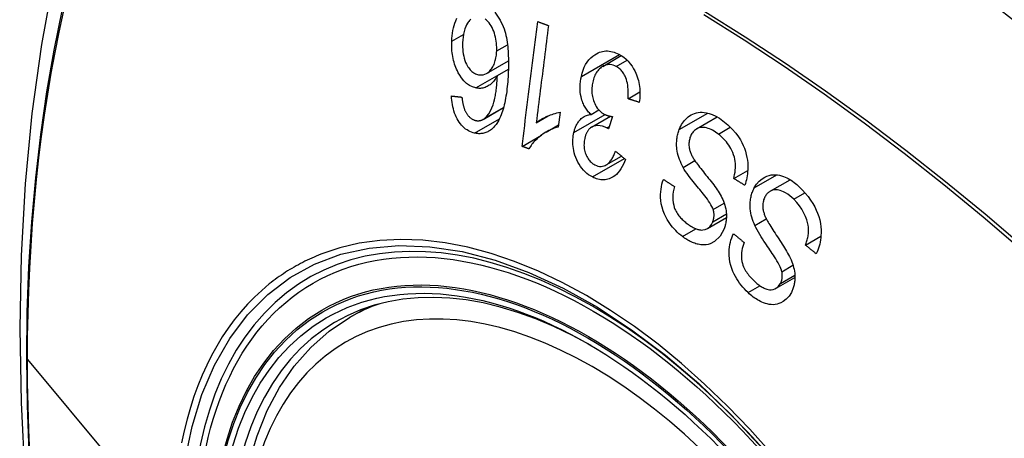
# Model space of a CAD drawing. Header units: inches. Extents: x 532.4 to 626.5, y 208.9 to 290.2.
# Tile 70 of 122: x 575.363 to 575.964, y 245.833 to 246.089. Entities that reach past the tile are written whole.
import ezdxf

# ---------------------------------------------------------------- set-up
doc = ezdxf.new("R2010")
doc.units = ezdxf.units.IN
doc.header["$MEASUREMENT"] = 0
doc.layers.add('Visible Edges(ANSI)', color=7, linetype='Continuous', lineweight=25)
doc.layers.add('Visible Tangent Edges(ANSI)', color=7, linetype='Continuous', lineweight=25)

msp = doc.modelspace()

# ---------------------------------------------------------------- linework, layer by layer
at = {"layer": 'Visible Edges(ANSI)'}
for p, q in [((575.71892, 246.06027), (575.73028, 246.06683)), ((575.64802, 246.05593), (575.66137, 246.06364)), ((575.6546, 246.05466), (575.66131, 246.05854)), ((575.73442, 246.0405), (575.74165, 246.04467)), ((575.64583, 246.02788), (575.65835, 246.03511)), ((575.67831, 246.02586), (575.68568, 246.03012)), ((575.69288, 246.03229), (575.69173, 246.02325)), ((575.7118, 246.03089), (575.7166, 246.03366)), ((575.71205, 246.02313), (575.72369, 246.02984)), ((575.68442, 246.02022), (575.69189, 246.02454)), ((575.72491, 246.02964), (575.72249, 246.02212)), ((575.77626, 246.02214), (575.78885, 246.02941)), ((575.66969, 246.01148), (575.68147, 246.01828)), ((575.72104, 246.00013), (575.73039, 246.00552)), ((575.7989, 245.99187), (575.80749, 245.99683)), ((575.82114, 245.98405), (575.83337, 245.99111)), ((575.78289, 245.96138), (575.79444, 245.96805)), ((575.84274, 245.95118), (575.85217, 245.95662)), ((575.82475, 245.92486), (575.83628, 245.93152)), ((575.56434, 245.90701), (575.57461, 245.91294))]:
    msp.add_line(p, q, dxfattribs=at)
at = {"layer": 'Visible Edges(ANSI)', "flags": 128}
for points in [[(575.41696, 246.23239), (575.40411, 246.19433), (575.39305, 246.15515), (575.38375, 246.11492), (575.3762, 246.0737), (575.37035, 246.03156), (575.36621, 245.98856), (575.36373, 245.94477), (575.36291, 245.90024), (575.36373, 245.85504), (575.36615, 245.80923), (575.37018, 245.76288), (575.37577, 245.71604), (575.38292, 245.66879), (575.3916, 245.6212), (575.40179, 245.57332), (575.41347, 245.52523)], [(575.65298, 246.09327), (575.65637, 246.08852), (575.65821, 246.08465), (575.65874, 246.08316), (575.65915, 246.08185), (575.65951, 246.08052), (575.65983, 246.07917), (575.66012, 246.07781), (575.66036, 246.07644), (575.66057, 246.07507), (575.66076, 246.07371), (575.66091, 246.07233), (575.66104, 246.07093), (575.66115, 246.06953), (575.66123, 246.06812), (575.66129, 246.06671), (575.66134, 246.0653), (575.66136, 246.06388), (575.66137, 246.06248), (575.66136, 246.06108), (575.66134, 246.05969), (575.6613, 246.05832), (575.66125, 246.05696)], [(575.62673, 246.07563), (575.62682, 246.0773), (575.62696, 246.07895), (575.62717, 246.08058), (575.62744, 246.08218), (575.62777, 246.08375), (575.62817, 246.08527), (575.62863, 246.08675), (575.62915, 246.08818), (575.62976, 246.08963)], [(575.63839, 246.08905), (575.63796, 246.08864), (575.63754, 246.0882), (575.63715, 246.08773), (575.63676, 246.08723), (575.6363, 246.08656), (575.63579, 246.08567), (575.63524, 246.08453), (575.63471, 246.08312), (575.63426, 246.08155), (575.63391, 246.07991), (575.63365, 246.07821), (575.63348, 246.07649), (575.63339, 246.07474)], [(575.65417, 246.06971), (575.6542, 246.07091), (575.65418, 246.07211), (575.65412, 246.07331), (575.65401, 246.07452), (575.65385, 246.07573), (575.65365, 246.07696), (575.6534, 246.07819), (575.6531, 246.07941), (575.65275, 246.08061), (575.65236, 246.08176), (575.65192, 246.08287), (575.65143, 246.08394), (575.65087, 246.08496), (575.65027, 246.08591), (575.64964, 246.08677), (575.64901, 246.08751), (575.64838, 246.08816), (575.64776, 246.08871), (575.64717, 246.08917)], [(575.66969, 246.01148), (575.67008, 246.01463), (575.67047, 246.01779), (575.67087, 246.02095), (575.67127, 246.02412), (575.67167, 246.0273), (575.67206, 246.03048), (575.67246, 246.03366), (575.67286, 246.03685), (575.67326, 246.04004), (575.67366, 246.04323), (575.67406, 246.04642), (575.67446, 246.04961), (575.67486, 246.0528), (575.67526, 246.05599), (575.67566, 246.05918), (575.67606, 246.06236), (575.67646, 246.06554), (575.67686, 246.06871), (575.67726, 246.07188), (575.67766, 246.07504), (575.67805, 246.0782), (575.67845, 246.08135), (575.67884, 246.08448), (575.67924, 246.08761)], [(575.68581, 246.08521), (575.6855, 246.08276), (575.68519, 246.0803), (575.68488, 246.07784), (575.68457, 246.07537), (575.68425, 246.0729), (575.68394, 246.07043), (575.68363, 246.06796), (575.68332, 246.06548), (575.683, 246.063), (575.68269, 246.06052), (575.68238, 246.05804), (575.68206, 246.05556), (575.68175, 246.05308), (575.68144, 246.0506), (575.68112, 246.04812), (575.68081, 246.04564), (575.68049, 246.04316), (575.68018, 246.04069), (575.67987, 246.03821), (575.67956, 246.03573), (575.67924, 246.03326), (575.67893, 246.03079), (575.67862, 246.02833), (575.67831, 246.02586)], [(575.67924, 246.08761), (575.67951, 246.08751), (575.67978, 246.08741), (575.68006, 246.08731), (575.68033, 246.08721), (575.6806, 246.08711), (575.68088, 246.08701), (575.68115, 246.08691), (575.68143, 246.08681), (575.6817, 246.08671), (575.68197, 246.08661), (575.68225, 246.08651), (575.68252, 246.08641), (575.6828, 246.08631), (575.68307, 246.08621), (575.68334, 246.08611), (575.68362, 246.08601), (575.68389, 246.08591), (575.68417, 246.08581), (575.68444, 246.08571), (575.68471, 246.08561), (575.68499, 246.08551), (575.68526, 246.08541), (575.68554, 246.08531), (575.68581, 246.08521)], [(575.64135, 246.04712), (575.63946, 246.0477), (575.6376, 246.04862), (575.63583, 246.04987), (575.63418, 246.05145), (575.63273, 246.05322), (575.63158, 246.05492), (575.63074, 246.05638), (575.63018, 246.05747), (575.6297, 246.05849), (575.62925, 246.05954), (575.62884, 246.06061), (575.62847, 246.06171), (575.62814, 246.06282), (575.62784, 246.06396), (575.62757, 246.06511), (575.62735, 246.06627), (575.62716, 246.06744), (575.627, 246.06861), (575.62688, 246.06978), (575.62679, 246.07095), (575.62674, 246.07212), (575.62671, 246.0733), (575.62671, 246.07447), (575.62673, 246.07563)], [(575.63339, 246.07474), (575.63336, 246.07338), (575.63338, 246.07202), (575.63345, 246.07065), (575.63358, 246.06928), (575.63376, 246.06792), (575.63402, 246.06658), (575.63435, 246.06526), (575.63475, 246.06397), (575.63521, 246.06275), (575.6357, 246.06169), (575.63618, 246.06078), (575.63664, 246.06002), (575.63707, 246.05938), (575.63752, 246.05878), (575.638, 246.05822), (575.63849, 246.0577), (575.63901, 246.05722), (575.63954, 246.05679), (575.64009, 246.05641), (575.64065, 246.05608), (575.64123, 246.05579), (575.64181, 246.05555), (575.6424, 246.05536), (575.64299, 246.05521)], [(575.64299, 246.05521), (575.64401, 246.05505), (575.64503, 246.05503), (575.64602, 246.05516), (575.64698, 246.05544), (575.64791, 246.05587), (575.64877, 246.05643), (575.64952, 246.05705), (575.65015, 246.05768), (575.65066, 246.05828), (575.6511, 246.05885), (575.6515, 246.05946), (575.65188, 246.0601), (575.65223, 246.06077), (575.65255, 246.06148), (575.65284, 246.06222), (575.65311, 246.06299), (575.65334, 246.06378), (575.65354, 246.06458), (575.65371, 246.06541), (575.65385, 246.06624), (575.65397, 246.0671), (575.65406, 246.06796), (575.65413, 246.06883), (575.65417, 246.06971)], [(575.70587, 246.05412), (575.70635, 246.05606), (575.70695, 246.05793), (575.70767, 246.05971), (575.70851, 246.06137), (575.70947, 246.0629), (575.71053, 246.06429), (575.71169, 246.06553), (575.71287, 246.06656), (575.71401, 246.06739), (575.71509, 246.06804), (575.71606, 246.06853), (575.71699, 246.06891), (575.71792, 246.06922), (575.71888, 246.06945), (575.71985, 246.06961), (575.72083, 246.06968), (575.72183, 246.06968), (575.72283, 246.06961), (575.72382, 246.06945), (575.72482, 246.06923), (575.72582, 246.06894), (575.72681, 246.06858), (575.72779, 246.06817), (575.72877, 246.06769)], [(575.72877, 246.06769), (575.73028, 246.06684), (575.73175, 246.06584), (575.73316, 246.06469), (575.73451, 246.06338), (575.73577, 246.06191), (575.73688, 246.06037), (575.73779, 246.05888), (575.73853, 246.05747), (575.73911, 246.0562), (575.73957, 246.05507), (575.73999, 246.05393), (575.74035, 246.05277), (575.74068, 246.05159), (575.74096, 246.0504), (575.74119, 246.0492), (575.74138, 246.04797), (575.74152, 246.04675), (575.74161, 246.04553), (575.74165, 246.04432), (575.74166, 246.04311), (575.74162, 246.0419), (575.74154, 246.0407), (575.74143, 246.03951), (575.74128, 246.03833)], [(575.7271, 246.06029), (575.72623, 246.06069), (575.72535, 246.06101), (575.72446, 246.06124), (575.72357, 246.06136), (575.72269, 246.06139), (575.72182, 246.06131), (575.72096, 246.06113), (575.72014, 246.06086), (575.71938, 246.06052), (575.71869, 246.06014), (575.71806, 246.05972), (575.71747, 246.05926), (575.71691, 246.05877), (575.71638, 246.05822), (575.71587, 246.05763), (575.7154, 246.057), (575.71495, 246.05632), (575.71454, 246.0556), (575.71417, 246.05484), (575.71383, 246.05406), (575.71352, 246.05325), (575.71325, 246.05241), (575.71301, 246.05155), (575.7128, 246.05066)], [(575.73442, 246.0405), (575.73448, 246.04167), (575.73452, 246.04285), (575.73453, 246.04405), (575.73451, 246.04524), (575.73445, 246.04644), (575.73435, 246.04762), (575.73421, 246.0488), (575.73401, 246.04998), (575.73375, 246.05114), (575.73343, 246.05228), (575.73306, 246.05331), (575.73267, 246.05422), (575.73228, 246.055), (575.73189, 246.05568), (575.7315, 246.0563), (575.73109, 246.05688), (575.73066, 246.05742), (575.7302, 246.05794), (575.72973, 246.05841), (575.72923, 246.05886), (575.72872, 246.05927), (575.72819, 246.05964), (575.72765, 246.05998), (575.7271, 246.06029)], [(575.6546, 246.05466), (575.65427, 246.05407), (575.65393, 246.05349), (575.65357, 246.05292), (575.6532, 246.05238), (575.65281, 246.05185), (575.65242, 246.05134), (575.652, 246.05086), (575.65157, 246.0504), (575.65112, 246.04995), (575.65064, 246.04952), (575.65013, 246.04912), (575.64959, 246.04873), (575.64902, 246.04837), (575.64841, 246.04804), (575.64776, 246.04774), (575.64708, 246.04747), (575.64639, 246.04725), (575.64569, 246.04708), (575.64498, 246.04696), (575.64426, 246.04688), (575.64354, 246.04687), (575.64281, 246.0469), (575.64208, 246.04698), (575.64135, 246.04712)], [(575.64684, 246.02859), (575.64815, 246.02986), (575.64932, 246.03137), (575.65034, 246.0331), (575.65123, 246.03497), (575.65193, 246.03681), (575.65245, 246.03846), (575.65282, 246.03984), (575.65305, 246.04084), (575.65321, 246.04164), (575.65337, 246.04247), (575.65351, 246.04331), (575.65364, 246.04416), (575.65377, 246.04502), (575.65388, 246.04589), (575.65399, 246.04677), (575.65409, 246.04765), (575.65418, 246.04854), (575.65426, 246.04943), (575.65433, 246.05031), (575.6544, 246.0512), (575.65446, 246.05208), (575.65451, 246.05295), (575.65456, 246.05381), (575.6546, 246.05466)], [(575.66125, 246.05696), (575.66118, 246.05544), (575.6611, 246.05393), (575.66101, 246.05242), (575.66089, 246.05092), (575.66077, 246.04942), (575.66062, 246.04794), (575.66046, 246.04648), (575.66028, 246.04503), (575.66008, 246.04359), (575.65986, 246.04218), (575.65962, 246.04079), (575.65937, 246.03943), (575.65908, 246.03809), (575.65878, 246.03678), (575.65846, 246.0355), (575.65811, 246.03425), (575.65773, 246.03304), (575.65733, 246.03186), (575.6569, 246.03071), (575.65644, 246.02959), (575.65594, 246.0285), (575.65541, 246.02745), (575.65483, 246.02645), (575.65422, 246.02549)], [(575.7118, 246.03089), (575.71129, 246.03137), (575.7108, 246.03187), (575.71032, 246.03239), (575.70985, 246.03293), (575.7094, 246.0335), (575.70896, 246.03409), (575.70855, 246.03471), (575.70815, 246.03535), (575.70777, 246.03602), (575.70742, 246.0367), (575.70709, 246.0374), (575.70678, 246.03812), (575.7065, 246.03886), (575.70623, 246.03965), (575.70595, 246.04062), (575.70567, 246.04177), (575.70542, 246.0431), (575.70522, 246.04459), (575.70511, 246.04622), (575.7051, 246.04784), (575.70517, 246.04944), (575.70533, 246.05102), (575.70557, 246.05258), (575.70587, 246.05412)], [(575.7128, 246.05066), (575.71263, 246.04982), (575.71249, 246.04898), (575.71238, 246.04812), (575.7123, 246.04725), (575.71226, 246.04637), (575.71226, 246.04549), (575.71229, 246.0446), (575.71237, 246.0437), (575.71248, 246.04282), (575.71263, 246.04194), (575.71283, 246.04108), (575.71306, 246.04022), (575.71333, 246.03937), (575.71364, 246.03851), (575.71403, 246.03761), (575.71448, 246.03669), (575.71501, 246.03576), (575.71562, 246.03487), (575.71627, 246.03404), (575.71696, 246.03329), (575.7177, 246.03261), (575.71847, 246.032), (575.71927, 246.03147), (575.72009, 246.03101)], [(575.64066, 246.01956), (575.63973, 246.01981), (575.6388, 246.02011), (575.63787, 246.02049), (575.63696, 246.02094), (575.63607, 246.02146), (575.6352, 246.02206), (575.63434, 246.02275), (575.63353, 246.0235), (575.63275, 246.02433), (575.63201, 246.02522), (575.63131, 246.02618), (575.63065, 246.02721), (575.63003, 246.0283), (575.62947, 246.02942), (575.62895, 246.03059), (575.62849, 246.0318), (575.62808, 246.03306), (575.62771, 246.03433), (575.62741, 246.03562), (575.62715, 246.03693), (575.62693, 246.03824), (575.62676, 246.03957), (575.62663, 246.0409), (575.62654, 246.04223)], [(575.62654, 246.04223), (575.62681, 246.0422), (575.62707, 246.04217), (575.62734, 246.04214), (575.6276, 246.04211), (575.62787, 246.04208), (575.62813, 246.04205), (575.6284, 246.04202), (575.62866, 246.04199), (575.62893, 246.04196), (575.62919, 246.04193), (575.62946, 246.04191), (575.62972, 246.04188), (575.62999, 246.04185), (575.63025, 246.04182), (575.63052, 246.04179), (575.63078, 246.04176), (575.63105, 246.04173), (575.63131, 246.0417), (575.63158, 246.04167), (575.63185, 246.04165), (575.63211, 246.04162), (575.63238, 246.04159), (575.63264, 246.04156), (575.63291, 246.04153)], [(575.63291, 246.04153), (575.63295, 246.04116), (575.633, 246.04079), (575.63305, 246.04041), (575.6331, 246.04003), (575.63316, 246.03965), (575.63322, 246.03927), (575.63328, 246.03889), (575.63335, 246.03851), (575.63342, 246.03813), (575.63349, 246.03775), (575.63357, 246.03737), (575.63365, 246.037), (575.63374, 246.03663), (575.63383, 246.03626), (575.63392, 246.0359), (575.63402, 246.03554), (575.63413, 246.03518), (575.63424, 246.03483), (575.63435, 246.03448), (575.63448, 246.03413), (575.63461, 246.03378), (575.63475, 246.03344), (575.63489, 246.03311), (575.63505, 246.03279)], [(575.74128, 246.03833), (575.74099, 246.03842), (575.74071, 246.03851), (575.74042, 246.0386), (575.74013, 246.03869), (575.73985, 246.03878), (575.73956, 246.03887), (575.73928, 246.03896), (575.73899, 246.03905), (575.7387, 246.03914), (575.73842, 246.03923), (575.73813, 246.03932), (575.73785, 246.03941), (575.73756, 246.0395), (575.73728, 246.03959), (575.73699, 246.03968), (575.7367, 246.03977), (575.73642, 246.03987), (575.73613, 246.03996), (575.73585, 246.04005), (575.73556, 246.04014), (575.73528, 246.04023), (575.73499, 246.04032), (575.73471, 246.04041), (575.73442, 246.0405)], [(575.63505, 246.03279), (575.63524, 246.03243), (575.63545, 246.03207), (575.63566, 246.03173), (575.63588, 246.03139), (575.6361, 246.03106), (575.63633, 246.03074), (575.63657, 246.03043), (575.63681, 246.03014), (575.63706, 246.02986), (575.63732, 246.02959), (575.63757, 246.02933), (575.63784, 246.02909), (575.63811, 246.02886), (575.63838, 246.02865), (575.63866, 246.02844), (575.63895, 246.02825), (575.63924, 246.02808), (575.63953, 246.02792), (575.63983, 246.02777), (575.64013, 246.02764), (575.64043, 246.02753), (575.64074, 246.02742), (575.64104, 246.02733), (575.64135, 246.02726)], [(575.67831, 246.02586), (575.67871, 246.02619), (575.67913, 246.02651), (575.67955, 246.02682), (575.67997, 246.02712), (575.68041, 246.02741), (575.68085, 246.02768), (575.68129, 246.02795), (575.68174, 246.02821), (575.68219, 246.02847), (575.68264, 246.02871), (575.68309, 246.02894), (575.68355, 246.02916), (575.684, 246.02938), (575.68445, 246.02959), (575.68497, 246.02982), (575.6856, 246.03009), (575.68631, 246.03038), (575.6871, 246.03069), (575.68797, 246.031), (575.68888, 246.03131), (575.68985, 246.0316), (575.69084, 246.03187), (575.69186, 246.0321), (575.69288, 246.03229)], [(575.70126, 246.01988), (575.70142, 246.02054), (575.7016, 246.0212), (575.70179, 246.02184), (575.702, 246.02247), (575.70224, 246.02309), (575.70249, 246.02369), (575.70276, 246.02427), (575.70305, 246.02483), (575.70336, 246.02537), (575.70369, 246.02589), (575.70404, 246.02641), (575.70443, 246.02692), (575.70486, 246.02743), (575.70534, 246.02794), (575.70586, 246.02842), (575.70642, 246.02888), (575.70704, 246.02931), (575.70767, 246.02968), (575.70833, 246.03001), (575.709, 246.03028), (575.70968, 246.0305), (575.71038, 246.03067), (575.71109, 246.03081), (575.7118, 246.03089)], [(575.72009, 246.03101), (575.72028, 246.03091), (575.72047, 246.03082), (575.72066, 246.03073), (575.72086, 246.03065), (575.72105, 246.03058), (575.72125, 246.0305), (575.72144, 246.03043), (575.72164, 246.03036), (575.72185, 246.0303), (575.72205, 246.03024), (575.72225, 246.03018), (575.72246, 246.03012), (575.72266, 246.03007), (575.72287, 246.03002), (575.72308, 246.02997), (575.72328, 246.02993), (575.72349, 246.02988), (575.7237, 246.02984), (575.7239, 246.0298), (575.72411, 246.02977), (575.72431, 246.02973), (575.72451, 246.0297), (575.72471, 246.02967), (575.72491, 246.02964)], [(575.76568, 246.02172), (575.76611, 246.02276), (575.76659, 246.02376), (575.76711, 246.02472), (575.76767, 246.02563), (575.76828, 246.02649), (575.76893, 246.0273), (575.76961, 246.02805), (575.77033, 246.02874), (575.7711, 246.0294), (575.77195, 246.03003), (575.77287, 246.03061), (575.77388, 246.03113), (575.77497, 246.03158), (575.77612, 246.03192), (575.7773, 246.03214), (575.77849, 246.03225), (575.77969, 246.03226), (575.78091, 246.03217), (575.78224, 246.03197), (575.78389, 246.03157), (575.78585, 246.03089), (575.78803, 246.02987), (575.79018, 246.02859), (575.79226, 246.02711)], [(575.65422, 246.02549), (575.6538, 246.02488), (575.65336, 246.0243), (575.6529, 246.02374), (575.65243, 246.02321), (575.65194, 246.0227), (575.65143, 246.02223), (575.65091, 246.02178), (575.65038, 246.02137), (575.64984, 246.021), (575.64928, 246.02066), (575.64871, 246.02035), (575.64813, 246.02008), (575.64754, 246.01985), (575.64694, 246.01965), (575.64633, 246.01949), (575.64571, 246.01936), (575.64509, 246.01927), (575.64447, 246.01922), (575.64384, 246.0192), (575.64321, 246.01921), (575.64257, 246.01926), (575.64194, 246.01933), (575.6413, 246.01943), (575.64066, 246.01956)], [(575.64135, 246.02726), (575.64159, 246.02721), (575.64183, 246.02717), (575.64208, 246.02713), (575.64232, 246.02711), (575.64256, 246.02709), (575.64281, 246.02708), (575.64305, 246.02709), (575.64329, 246.0271), (575.64353, 246.02712), (575.64376, 246.02715), (575.644, 246.02719), (575.64424, 246.02724), (575.64447, 246.0273), (575.6447, 246.02737), (575.64493, 246.02745), (575.64515, 246.02754), (575.64537, 246.02764), (575.64559, 246.02775), (575.64581, 246.02787), (575.64602, 246.028), (575.64623, 246.02813), (575.64644, 246.02828), (575.64664, 246.02843), (575.64684, 246.02859)], [(575.72145, 246.02278), (575.71875, 246.02382), (575.71604, 246.02413), (575.71351, 246.02373), (575.71199, 246.02309), (575.71152, 246.02278), (575.71123, 246.02256), (575.71096, 246.02232), (575.71069, 246.02207), (575.71044, 246.0218), (575.7102, 246.02151), (575.70997, 246.02121), (575.70974, 246.02089), (575.70953, 246.02056), (575.70933, 246.02021), (575.70914, 246.01984), (575.70896, 246.01947), (575.7088, 246.01909), (575.70864, 246.01869), (575.7085, 246.01829), (575.70836, 246.01788), (575.70823, 246.01747), (575.70812, 246.01705), (575.70801, 246.01662), (575.70791, 246.01619)], [(575.79226, 246.02711), (575.79523, 246.02465), (575.79799, 246.02198), (575.80018, 246.01949), (575.80181, 246.01729), (575.80299, 246.01545), (575.80391, 246.01379), (575.80474, 246.01206), (575.80547, 246.01028), (575.8061, 246.00844), (575.80661, 246.00654), (575.807, 246.00471), (575.80727, 246.00296), (575.80744, 246.00131), (575.80752, 245.99979), (575.80754, 245.99841), (575.80751, 245.99714), (575.80743, 245.9959), (575.80731, 245.99467), (575.80714, 245.99346), (575.80693, 245.99227), (575.80668, 245.9911), (575.80638, 245.98995), (575.80605, 245.98881), (575.80568, 245.9877)], [(575.69173, 246.02325), (575.69047, 246.02288), (575.68928, 246.02248), (575.68814, 246.02204), (575.68706, 246.02158), (575.68603, 246.02109), (575.68505, 246.02058), (575.68413, 246.02006), (575.68326, 246.01952), (575.68243, 246.01898), (575.68165, 246.01842), (575.68092, 246.01787), (575.68023, 246.01731), (575.67958, 246.01676), (575.67897, 246.01622), (575.6784, 246.01568), (575.67784, 246.01513), (575.67729, 246.01456), (575.67675, 246.01397), (575.67622, 246.01335), (575.67571, 246.01271), (575.67522, 246.01204), (575.67475, 246.01135), (575.6743, 246.01063), (575.67388, 246.00989)], [(575.71261, 245.99277), (575.71146, 245.99342), (575.71033, 245.99416), (575.70924, 245.995), (575.7082, 245.99593), (575.7072, 245.99696), (575.70624, 245.99808), (575.70534, 245.99927), (575.70451, 246.00053), (575.70375, 246.00185), (575.70307, 246.00322), (575.70246, 246.00467), (575.70195, 246.00613), (575.70154, 246.00755), (575.70124, 246.00892), (575.70101, 246.01021), (575.70086, 246.01141), (575.70076, 246.01252), (575.7007, 246.0136), (575.70069, 246.01468), (575.70072, 246.01574), (575.70079, 246.01679), (575.70091, 246.01783), (575.70106, 246.01886), (575.70126, 246.01988)], [(575.72249, 246.02212), (575.72245, 246.02215), (575.7224, 246.02218), (575.72236, 246.02221), (575.72232, 246.02224), (575.72228, 246.02227), (575.72223, 246.0223), (575.72219, 246.02233), (575.72214, 246.02236), (575.7221, 246.02239), (575.72206, 246.02242), (575.72201, 246.02244), (575.72197, 246.02247), (575.72193, 246.0225), (575.72188, 246.02253), (575.72184, 246.02255), (575.7218, 246.02258), (575.72176, 246.02261), (575.72171, 246.02263), (575.72167, 246.02266), (575.72163, 246.02268), (575.72158, 246.02271), (575.72154, 246.02273), (575.7215, 246.02276), (575.72145, 246.02278)], [(575.76805, 245.99862), (575.76744, 245.99977), (575.76686, 246.00095), (575.76632, 246.00216), (575.76583, 246.00339), (575.76539, 246.00465), (575.765, 246.00593), (575.76467, 246.00723), (575.76441, 246.00851), (575.76423, 246.0097), (575.76411, 246.01082), (575.76405, 246.01185), (575.76403, 246.0128), (575.76404, 246.01367), (575.76408, 246.01446), (575.76414, 246.01523), (575.76423, 246.01599), (575.76434, 246.01674), (575.76447, 246.01749), (575.76462, 246.01822), (575.76479, 246.01894), (575.76498, 246.01965), (575.7652, 246.02035), (575.76543, 246.02104), (575.76568, 246.02172)], [(575.78954, 246.01896), (575.78868, 246.01959), (575.78781, 246.02019), (575.78693, 246.02074), (575.78603, 246.02125), (575.78512, 246.0217), (575.7842, 246.0221), (575.78328, 246.02243), (575.78235, 246.02269), (575.78142, 246.02288), (575.78049, 246.023), (575.77957, 246.02303), (575.77866, 246.02295), (575.77776, 246.02277), (575.77691, 246.02247), (575.77616, 246.02209), (575.77551, 246.02165), (575.77495, 246.02119), (575.77448, 246.02073), (575.77407, 246.02026), (575.77368, 246.01976), (575.77333, 246.01922), (575.77301, 246.01866), (575.77272, 246.01805), (575.77245, 246.01742)], [(575.7989, 245.99187), (575.79921, 245.9931), (575.79948, 245.99436), (575.7997, 245.99564), (575.79986, 245.99694), (575.79997, 245.99826), (575.80001, 245.99959), (575.79997, 246.00092), (575.79984, 246.00224), (575.79962, 246.00357), (575.7993, 246.00492), (575.79886, 246.0063), (575.79835, 246.00763), (575.79778, 246.00889), (575.79716, 246.01009), (575.79651, 246.01121), (575.79585, 246.01225), (575.79516, 246.01323), (575.79443, 246.01418), (575.79368, 246.01508), (575.7929, 246.01593), (575.79209, 246.01675), (575.79126, 246.01753), (575.79041, 246.01826), (575.78954, 246.01896)], [(575.70791, 246.01619), (575.70776, 246.01543), (575.70764, 246.01466), (575.70755, 246.01387), (575.7075, 246.01308), (575.70749, 246.01228), (575.70752, 246.01147), (575.70758, 246.01067), (575.70769, 246.00988), (575.70784, 246.00909), (575.70802, 246.0083), (575.70826, 246.00751), (575.70853, 246.00674), (575.70883, 246.00599), (575.70917, 246.00526), (575.70955, 246.00458), (575.70995, 246.00393), (575.71039, 246.00332), (575.71086, 246.00275), (575.71135, 246.00222), (575.71187, 246.00173), (575.7124, 246.00129), (575.71296, 246.00088), (575.71353, 246.00052), (575.71411, 246.0002)], [(575.77245, 246.01742), (575.77222, 246.01678), (575.77203, 246.01612), (575.77186, 246.01545), (575.77173, 246.01475), (575.77164, 246.01404), (575.77159, 246.01332), (575.77158, 246.01259), (575.7716, 246.01189), (575.77166, 246.01122), (575.77175, 246.01059), (575.77186, 246.00999), (575.77199, 246.00942), (575.77214, 246.00887), (575.77232, 246.00833), (575.77251, 246.0078), (575.77272, 246.00727), (575.77294, 246.00674), (575.77318, 246.00623), (575.77343, 246.00572), (575.77369, 246.00522), (575.77397, 246.00473), (575.77425, 246.00425), (575.77453, 246.00378), (575.77482, 246.00332)], [(575.67388, 246.00989), (575.67371, 246.00996), (575.67353, 246.01003), (575.67336, 246.01009), (575.67318, 246.01016), (575.67301, 246.01022), (575.67283, 246.01029), (575.67266, 246.01035), (575.67248, 246.01042), (575.67231, 246.01049), (575.67213, 246.01055), (575.67196, 246.01062), (575.67178, 246.01068), (575.67161, 246.01075), (575.67143, 246.01082), (575.67126, 246.01088), (575.67108, 246.01095), (575.67091, 246.01101), (575.67073, 246.01108), (575.67056, 246.01115), (575.67038, 246.01121), (575.67021, 246.01128), (575.67003, 246.01134), (575.66986, 246.01141), (575.66969, 246.01148)], [(575.71411, 246.0002), (575.71504, 245.99977), (575.716, 245.99946), (575.71695, 245.99927), (575.7179, 245.99922), (575.71885, 245.99931), (575.71971, 245.99953), (575.72045, 245.99982), (575.72105, 246.00013), (575.72154, 246.00044), (575.72201, 246.00079), (575.72245, 246.00117), (575.72288, 246.00159), (575.72328, 246.00205), (575.72367, 246.00253), (575.72404, 246.00304), (575.7244, 246.00358), (575.72473, 246.00414), (575.72505, 246.00472), (575.72536, 246.00532), (575.72565, 246.00593), (575.72593, 246.00656), (575.72619, 246.00719), (575.72644, 246.00784), (575.72667, 246.00849)], [(575.72667, 246.00849), (575.72693, 246.00828), (575.72719, 246.00807), (575.72745, 246.00786), (575.72771, 246.00766), (575.72797, 246.00745), (575.72823, 246.00724), (575.72849, 246.00703), (575.72875, 246.00683), (575.72901, 246.00662), (575.72927, 246.00641), (575.72953, 246.00621), (575.72979, 246.006), (575.73005, 246.00579), (575.73031, 246.00559), (575.73057, 246.00538), (575.73083, 246.00517), (575.73109, 246.00497), (575.73135, 246.00476), (575.73161, 246.00455), (575.73187, 246.00435), (575.73213, 246.00414), (575.73239, 246.00393), (575.73265, 246.00373), (575.73292, 246.00352)], [(575.73292, 246.00352), (575.7323, 246.002), (575.73162, 246.00053), (575.73088, 245.99913), (575.73008, 245.9978), (575.7292, 245.99655), (575.72825, 245.9954), (575.72727, 245.99439), (575.72631, 245.99357), (575.72538, 245.99291), (575.7245, 245.99238), (575.72368, 245.99198), (575.72287, 245.99165), (575.72205, 245.99139), (575.72121, 245.99119), (575.72036, 245.99107), (575.7195, 245.991), (575.71863, 245.99101), (575.71776, 245.99109), (575.7169, 245.99122), (575.71603, 245.99142), (575.71517, 245.99168), (575.71431, 245.99199), (575.71345, 245.99235), (575.71261, 245.99277)], [(575.77482, 246.00332), (575.77521, 246.00271), (575.77568, 246.00204), (575.77621, 246.00131), (575.77679, 246.00052), (575.77743, 245.99969), (575.77812, 245.99881), (575.77884, 245.9979), (575.77959, 245.99695), (575.78037, 245.99598), (575.78117, 245.99499), (575.78198, 245.99398), (575.78279, 245.99297), (575.7836, 245.99195), (575.7844, 245.99094), (575.78519, 245.98993), (575.78596, 245.98894), (575.7867, 245.98797), (575.78741, 245.98701), (575.78812, 245.98603), (575.78881, 245.98503), (575.78948, 245.98404), (575.7901, 245.98305), (575.79068, 245.98208), (575.79118, 245.98115)], [(575.78641, 245.97293), (575.78608, 245.97383), (575.78562, 245.97481), (575.78504, 245.97586), (575.78436, 245.97697), (575.78361, 245.9781), (575.78282, 245.97921), (575.78202, 245.9803), (575.78124, 245.98133), (575.78047, 245.98231), (575.77972, 245.98325), (575.77896, 245.98418), (575.77821, 245.98509), (575.77744, 245.98601), (575.77666, 245.98695), (575.77587, 245.98792), (575.77504, 245.98893), (575.77418, 245.98999), (575.77329, 245.99113), (575.77235, 245.99234), (575.7714, 245.99361), (575.77046, 245.99491), (575.76957, 245.99619), (575.76876, 245.99744), (575.76805, 245.99862)], [(575.81148, 245.98607), (575.81288, 245.98831), (575.81454, 245.99023), (575.81629, 245.9917), (575.8179, 245.99269), (575.81922, 245.9933), (575.82047, 245.99372), (575.82175, 245.994), (575.82307, 245.99414), (575.82441, 245.99414), (575.82572, 245.99402), (575.82697, 245.99379), (575.82817, 245.99348), (575.82928, 245.99311), (575.83031, 245.9927), (575.83125, 245.99227), (575.83217, 245.9918), (575.83308, 245.99129), (575.83398, 245.99073), (575.83487, 245.99013), (575.83574, 245.98949), (575.8366, 245.98881), (575.83744, 245.9881), (575.83827, 245.98736), (575.83908, 245.98658)], [(575.76759, 245.95643), (575.76653, 245.95726), (575.76549, 245.95814), (575.76447, 245.95906), (575.76348, 245.96002), (575.76251, 245.96103), (575.76158, 245.96209), (575.76069, 245.9632), (575.75983, 245.96435), (575.75901, 245.96556), (575.75821, 245.96685), (575.75739, 245.96837), (575.75657, 245.97011), (575.75581, 245.97209), (575.75516, 245.97427), (575.7547, 245.97642), (575.75443, 245.97846), (575.7543, 245.98035), (575.75428, 245.98208), (575.75436, 245.98371), (575.75452, 245.9853), (575.75476, 245.98685), (575.75508, 245.98838), (575.75548, 245.98987), (575.75595, 245.99132)], [(575.75595, 245.99132), (575.75623, 245.99114), (575.75651, 245.99096), (575.75678, 245.99078), (575.75706, 245.9906), (575.75734, 245.99041), (575.75762, 245.99023), (575.7579, 245.99005), (575.75818, 245.98987), (575.75846, 245.98969), (575.75874, 245.9895), (575.75902, 245.98932), (575.7593, 245.98914), (575.75958, 245.98896), (575.75986, 245.98878), (575.76014, 245.9886), (575.76042, 245.98841), (575.7607, 245.98823), (575.76098, 245.98805), (575.76126, 245.98787), (575.76154, 245.98769), (575.76182, 245.98751), (575.7621, 245.98733), (575.76238, 245.98714), (575.76266, 245.98696)], [(575.80568, 245.9877), (575.8054, 245.98787), (575.80511, 245.98804), (575.80483, 245.98822), (575.80455, 245.98839), (575.80427, 245.98857), (575.80398, 245.98874), (575.8037, 245.98891), (575.80342, 245.98909), (575.80314, 245.98926), (575.80285, 245.98943), (575.80257, 245.98961), (575.80229, 245.98978), (575.80201, 245.98996), (575.80172, 245.99013), (575.80144, 245.9903), (575.80116, 245.99048), (575.80088, 245.99065), (575.80059, 245.99083), (575.80031, 245.991), (575.80003, 245.99118), (575.79975, 245.99135), (575.79946, 245.99152), (575.79918, 245.9917), (575.7989, 245.99187)], [(575.76266, 245.98696), (575.76226, 245.9854), (575.76194, 245.98378), (575.76173, 245.98213), (575.76165, 245.98044), (575.7617, 245.97875), (575.76191, 245.97705), (575.76225, 245.97548), (575.76265, 245.9742), (575.76303, 245.97321), (575.76338, 245.97245), (575.76375, 245.97174), (575.76414, 245.97104), (575.76457, 245.97037), (575.76501, 245.96973), (575.76548, 245.96911), (575.76597, 245.96851), (575.76647, 245.96793), (575.76699, 245.96738), (575.76752, 245.96684), (575.76806, 245.96632), (575.76861, 245.96583), (575.76917, 245.96535), (575.76974, 245.96489), (575.77031, 245.96445)], [(575.81183, 245.96316), (575.81131, 245.96438), (575.81082, 245.96563), (575.81038, 245.96689), (575.80998, 245.96818), (575.80964, 245.96948), (575.80936, 245.97079), (575.80914, 245.97211), (575.80899, 245.97339), (575.80891, 245.97458), (575.80889, 245.97568), (575.80891, 245.97669), (575.80898, 245.97762), (575.80907, 245.97847), (575.80918, 245.97923), (575.80931, 245.97998), (575.80947, 245.98071), (575.80964, 245.98143), (575.80984, 245.98213), (575.81007, 245.98282), (575.81031, 245.9835), (575.81057, 245.98416), (575.81085, 245.98481), (575.81115, 245.98545), (575.81148, 245.98607)], [(575.83558, 245.97914), (575.83439, 245.98024), (575.83317, 245.98127), (575.8319, 245.9822), (575.83061, 245.98303), (575.82937, 245.98369), (575.82828, 245.98417), (575.82733, 245.98451), (575.8265, 245.98473), (575.82569, 245.98488), (575.82488, 245.98496), (575.82408, 245.98495), (575.82328, 245.98486), (575.82252, 245.98466), (575.82183, 245.9844), (575.82123, 245.9841), (575.82072, 245.98378), (575.82029, 245.98348), (575.81991, 245.98316), (575.81954, 245.98281), (575.8192, 245.98243), (575.81887, 245.98203), (575.81856, 245.98161), (575.81827, 245.98115), (575.818, 245.98068)], [(575.83908, 245.98658), (575.84087, 245.98477), (575.84261, 245.98285), (575.84428, 245.98083), (575.84585, 245.9787), (575.84724, 245.97656), (575.84839, 245.97453), (575.84934, 245.97258), (575.85015, 245.97061), (575.85084, 245.96859), (575.8514, 245.96652), (575.85183, 245.96442), (575.8521, 245.9624), (575.85224, 245.9605), (575.85226, 245.95874), (575.85221, 245.95714), (575.85209, 245.9557), (575.85192, 245.95438), (575.85169, 245.95308), (575.85142, 245.95182), (575.85109, 245.95058), (575.85071, 245.94938), (575.85028, 245.9482), (575.84981, 245.94706), (575.84929, 245.94594)], [(575.79118, 245.98115), (575.79171, 245.98009), (575.79221, 245.97902), (575.79266, 245.97792), (575.79307, 245.9768), (575.79344, 245.97566), (575.79376, 245.97449), (575.79402, 245.97332), (575.79421, 245.97221), (575.79434, 245.97118), (575.79441, 245.97023), (575.79445, 245.96937), (575.79445, 245.96859), (575.79443, 245.9679), (575.7944, 245.96724), (575.79434, 245.96659), (575.79427, 245.96594), (575.79418, 245.96531), (575.79407, 245.96469), (575.79394, 245.96407), (575.79379, 245.96346), (575.79363, 245.96286), (575.79345, 245.96226), (575.79326, 245.96168), (575.79305, 245.9611)], [(575.818, 245.98068), (575.8177, 245.98007), (575.81743, 245.97943), (575.81719, 245.97876), (575.817, 245.97807), (575.81684, 245.97736), (575.81673, 245.97663), (575.81666, 245.97589), (575.81664, 245.97518), (575.81665, 245.97452), (575.8167, 245.97389), (575.81677, 245.97329), (575.81686, 245.97273), (575.81697, 245.97219), (575.8171, 245.97165), (575.81725, 245.97112), (575.81742, 245.97059), (575.8176, 245.97006), (575.81779, 245.96954), (575.818, 245.96902), (575.81822, 245.9685), (575.81844, 245.968), (575.81868, 245.9675), (575.81892, 245.96701), (575.81916, 245.96654)], [(575.84274, 245.95118), (575.84298, 245.95182), (575.84321, 245.95248), (575.84343, 245.95314), (575.84364, 245.95382), (575.84383, 245.9545), (575.844, 245.95519), (575.84416, 245.95589), (575.84429, 245.9566), (575.84441, 245.95732), (575.8445, 245.95805), (575.84457, 245.95879), (575.84461, 245.95953), (575.84462, 245.96028), (575.84461, 245.96111), (575.84453, 245.96217), (575.84435, 245.96346), (575.84402, 245.96496), (575.84352, 245.96667), (575.84279, 245.96862), (575.8418, 245.97077), (575.84052, 245.97303), (575.83901, 245.97524), (575.83736, 245.97728), (575.83558, 245.97914)], [(575.78616, 245.96545), (575.78626, 245.96573), (575.78636, 245.96601), (575.78645, 245.9663), (575.78653, 245.9666), (575.78661, 245.9669), (575.78667, 245.9672), (575.78673, 245.9675), (575.78679, 245.96781), (575.78683, 245.96812), (575.78687, 245.96844), (575.78689, 245.96876), (575.78691, 245.96908), (575.78692, 245.9694), (575.78691, 245.96972), (575.7869, 245.97005), (575.78688, 245.97037), (575.78685, 245.97069), (575.78682, 245.97102), (575.78677, 245.97134), (575.78671, 245.97166), (575.78665, 245.97198), (575.78658, 245.9723), (575.7865, 245.97261), (575.78641, 245.97293)], [(575.77031, 245.96445), (575.77077, 245.96411), (575.77123, 245.96377), (575.77169, 245.96345), (575.77216, 245.96313), (575.77264, 245.96283), (575.77311, 245.96254), (575.77359, 245.96226), (575.77408, 245.96199), (575.77456, 245.96174), (575.77506, 245.9615), (575.77556, 245.96128), (575.77606, 245.96108), (575.77656, 245.9609), (575.77706, 245.96075), (575.77757, 245.96062), (575.77808, 245.96052), (575.77858, 245.96045), (575.77911, 245.96041), (575.78005, 245.96045), (575.7814, 245.96073), (575.7829, 245.96138), (575.78423, 245.96239), (575.78533, 245.96377), (575.78616, 245.96545)], [(575.81916, 245.96654), (575.81951, 245.96588), (575.81992, 245.96514), (575.8204, 245.96434), (575.82093, 245.96348), (575.8215, 245.96256), (575.82212, 245.96158), (575.82278, 245.96057), (575.82346, 245.95952), (575.82417, 245.95844), (575.8249, 245.95734), (575.82563, 245.95622), (575.82637, 245.9551), (575.82711, 245.95396), (575.82784, 245.95284), (575.82856, 245.95172), (575.82926, 245.95061), (575.82993, 245.94953), (575.83058, 245.94848), (575.83121, 245.9474), (575.83184, 245.94632), (575.83243, 245.94523), (575.83299, 245.94416), (575.83349, 245.94312), (575.83393, 245.94212)], [(575.79305, 245.9611), (575.7906, 245.95659), (575.78727, 245.95337), (575.78462, 245.95198), (575.78326, 245.95158), (575.782, 245.95136), (575.78082, 245.95129), (575.77975, 245.95132), (575.7788, 245.95141), (575.77799, 245.95154), (575.77727, 245.95169), (575.77655, 245.95186), (575.77584, 245.95206), (575.77513, 245.95229), (575.77442, 245.95255), (575.77371, 245.95283), (575.77301, 245.95314), (575.77231, 245.95347), (575.77162, 245.95383), (575.77093, 245.95421), (575.77025, 245.95462), (575.76958, 245.95504), (575.76891, 245.95549), (575.76825, 245.95595), (575.76759, 245.95643)], [(575.80766, 245.92224), (575.80657, 245.92331), (575.80551, 245.92442), (575.80447, 245.92557), (575.80348, 245.92677), (575.80253, 245.92802), (575.80162, 245.92931), (575.80075, 245.93066), (575.79994, 245.93205), (575.79918, 245.9335), (575.79844, 245.9351), (575.79775, 245.93686), (575.79713, 245.93878), (575.79663, 245.94085), (575.79629, 245.94295), (575.79612, 245.94493), (575.79609, 245.94678), (575.79616, 245.94847), (575.79632, 245.95001), (575.79656, 245.95147), (575.79686, 245.9529), (575.79724, 245.95428), (575.79769, 245.95562), (575.79821, 245.95693), (575.79879, 245.95819)], [(575.79879, 245.95819), (575.79906, 245.95796), (575.79933, 245.95773), (575.7996, 245.95751), (575.79987, 245.95728), (575.80013, 245.95706), (575.8004, 245.95683), (575.80067, 245.9566), (575.80094, 245.95638), (575.80121, 245.95615), (575.80148, 245.95593), (575.80175, 245.9557), (575.80202, 245.95547), (575.8023, 245.95525), (575.80257, 245.95502), (575.80284, 245.9548), (575.80311, 245.95457), (575.80338, 245.95434), (575.80365, 245.95412), (575.80392, 245.95389), (575.80419, 245.95367), (575.80446, 245.95344), (575.80473, 245.95322), (575.805, 245.95299), (575.80527, 245.95276)], [(575.82834, 245.93498), (575.82808, 245.9359), (575.8277, 245.93691), (575.82721, 245.93801), (575.82663, 245.93919), (575.82597, 245.9404), (575.82527, 245.94162), (575.82454, 245.94283), (575.82381, 245.94399), (575.82311, 245.94509), (575.82241, 245.94615), (575.82171, 245.94719), (575.82102, 245.94822), (575.82031, 245.94925), (575.8196, 245.9503), (575.81887, 245.95138), (575.81811, 245.95251), (575.81733, 245.95369), (575.81652, 245.95494), (575.81568, 245.95628), (575.81482, 245.95768), (575.81397, 245.9591), (575.81317, 245.96052), (575.81245, 245.96188), (575.81183, 245.96316)], [(575.80527, 245.95276), (575.80482, 245.9516), (575.80443, 245.9504), (575.80409, 245.94916), (575.80383, 245.94788), (575.80366, 245.94657), (575.80357, 245.94524), (575.80359, 245.94389), (575.80371, 245.94254), (575.80393, 245.94121), (575.80423, 245.94001), (575.80458, 245.93895), (575.80494, 245.93801), (575.80532, 245.93718), (575.80573, 245.93637), (575.80618, 245.93559), (575.80665, 245.93482), (575.80715, 245.93409), (575.80768, 245.93337), (575.80822, 245.93268), (575.80877, 245.93202), (575.80934, 245.93137), (575.80993, 245.93075), (575.81053, 245.93014), (575.81113, 245.92955)], [(575.84929, 245.94594), (575.84901, 245.94616), (575.84874, 245.94637), (575.84847, 245.94659), (575.84819, 245.94681), (575.84792, 245.94703), (575.84765, 245.94725), (575.84737, 245.94746), (575.8471, 245.94768), (575.84683, 245.9479), (575.84656, 245.94812), (575.84628, 245.94834), (575.84601, 245.94855), (575.84574, 245.94877), (575.84546, 245.94899), (575.84519, 245.94921), (575.84492, 245.94943), (575.84465, 245.94965), (575.84437, 245.94986), (575.8441, 245.95008), (575.84383, 245.9503), (575.84355, 245.95052), (575.84328, 245.95074), (575.84301, 245.95096), (575.84274, 245.95118)], [(575.83393, 245.94212), (575.83437, 245.94101), (575.83478, 245.93988), (575.83515, 245.93874), (575.83548, 245.93758), (575.83575, 245.93641), (575.83597, 245.93524), (575.83614, 245.93406), (575.83624, 245.93296), (575.83628, 245.93194), (575.83628, 245.93101), (575.83624, 245.93017), (575.83618, 245.92941), (575.8361, 245.92874), (575.83601, 245.9281), (575.8359, 245.92748), (575.83577, 245.92687), (575.83562, 245.92627), (575.83545, 245.92568), (575.83527, 245.9251), (575.83507, 245.92453), (575.83485, 245.92397), (575.83461, 245.92343), (575.83436, 245.92289), (575.8341, 245.92236)], [(575.82743, 245.92777), (575.82756, 245.92803), (575.82769, 245.92829), (575.8278, 245.92855), (575.82791, 245.92882), (575.82802, 245.9291), (575.82811, 245.92938), (575.8282, 245.92967), (575.82828, 245.92996), (575.82835, 245.93025), (575.82841, 245.93055), (575.82847, 245.93086), (575.82851, 245.93117), (575.82855, 245.93148), (575.82857, 245.93179), (575.82859, 245.93211), (575.8286, 245.93242), (575.8286, 245.93274), (575.82859, 245.93306), (575.82856, 245.93338), (575.82854, 245.9337), (575.8285, 245.93402), (575.82845, 245.93434), (575.8284, 245.93466), (575.82834, 245.93498)], [(575.81113, 245.92955), (575.81162, 245.92909), (575.81212, 245.92864), (575.81262, 245.92821), (575.81312, 245.92778), (575.81364, 245.92737), (575.81415, 245.92697), (575.81468, 245.92658), (575.81521, 245.92621), (575.81575, 245.92586), (575.81629, 245.92553), (575.81685, 245.92522), (575.81741, 245.92494), (575.81797, 245.92469), (575.81854, 245.92446), (575.81913, 245.92427), (575.81987, 245.9241), (575.82076, 245.92399), (575.82178, 245.92399), (575.82291, 245.92415), (575.824, 245.92449), (575.82503, 245.92503), (575.82596, 245.92577), (575.82676, 245.92669), (575.82743, 245.92777)], [(575.8341, 245.92236), (575.83268, 245.9201), (575.83097, 245.91818), (575.82921, 245.9168), (575.82769, 245.91595), (575.82652, 245.91546), (575.82537, 245.91512), (575.82419, 245.91491), (575.82299, 245.91482), (575.82176, 245.91486), (575.82055, 245.91501), (575.81938, 245.91526), (575.81825, 245.91558), (575.81717, 245.91596), (575.81616, 245.91638), (575.81521, 245.91683), (575.81432, 245.91729), (575.81345, 245.91779), (575.81258, 245.91833), (575.81173, 245.9189), (575.81089, 245.91951), (575.81006, 245.92015), (575.80925, 245.92082), (575.80844, 245.92152), (575.80766, 245.92224)], [(575.49931, 245.80081), (575.50291, 245.8183), (575.50783, 245.83478), (575.51408, 245.85018), (575.52164, 245.86438), (575.5305, 245.87727), (575.54062, 245.88875), (575.55193, 245.8987), (575.56434, 245.90701)]]:
    msp.add_lwpolyline(points, dxfattribs=at)
at = {"layer": 'Visible Edges(ANSI)'}
for centre, major_axis, start_param, end_param in [((575.81827, 245.12966), (-0.64961, 1.12515), 5.161526, 5.834048), ((575.71353, 245.63173), (0.15748, -0.27276), 2.363977, 7.060801)]:
    msp.add_ellipse(centre, major_axis=major_axis, ratio=0.57735, start_param=start_param, end_param=end_param, dxfattribs=at)
msp.add_ellipse((575.71005, 245.62972), major_axis=(0.15994, -0.27703), ratio=0.57735, dxfattribs=at)
at = {"layer": 'Visible Tangent Edges(ANSI)'}
for p, q in [((575.62673, 246.07563), (575.63388, 246.07976)), ((575.65417, 246.06971), (575.66078, 246.07352)), ((575.70587, 246.05412), (575.72909, 246.06752)), ((575.7271, 246.06029), (575.73376, 246.06413)), ((575.64135, 246.04712), (575.66131, 246.05864)), ((575.64684, 246.02859), (575.65839, 246.03526)), ((575.70126, 246.01988), (575.72033, 246.03089)), ((575.76568, 246.02172), (575.7831, 246.03178)), ((575.64066, 246.01956), (575.65586, 246.02834)), ((575.72145, 246.02278), (575.72298, 246.02366)), ((575.78954, 246.01896), (575.79683, 246.02317)), ((575.71261, 245.99277), (575.73221, 246.00408)), ((575.76805, 245.99862), (575.77519, 246.00274)), ((575.81148, 245.98607), (575.82533, 245.99407)), ((575.83558, 245.97914), (575.84241, 245.98308)), ((575.78641, 245.97293), (575.79308, 245.97678)), ((575.78616, 245.96545), (575.79441, 245.97021)), ((575.81183, 245.96316), (575.81883, 245.9672)), ((575.76759, 245.95643), (575.77581, 245.96118)), ((575.82834, 245.93498), (575.83511, 245.93889)), ((575.82743, 245.92777), (575.83624, 245.93286)), ((575.80766, 245.92224), (575.8149, 245.92643)), ((575.36767, 245.8814), (575.45662, 245.77474))]:
    msp.add_line(p, q, dxfattribs=at)
at = {"layer": 'Visible Tangent Edges(ANSI)', "flags": 128}
for points in [[(575.38895, 246.09513), (575.38382, 246.07022), (575.37936, 246.04476), (575.37559, 246.01877), (575.3725, 245.99229), (575.3701, 245.96534), (575.36839, 245.93798), (575.36737, 245.91023), (575.36703, 245.8821), (575.36738, 245.85358), (575.36842, 245.82465), (575.37014, 245.79534), (575.37255, 245.76568), (575.37564, 245.7357), (575.37942, 245.70543), (575.38388, 245.67492), (575.389, 245.6442), (575.3948, 245.6133), (575.40124, 245.58226), (575.40834, 245.5511), (575.41609, 245.5198)], [(575.36767, 245.8814), (575.36775, 245.89547), (575.36801, 245.90944), (575.36844, 245.92331), (575.36904, 245.93708), (575.36982, 245.95076), (575.37076, 245.96434), (575.37188, 245.9778), (575.37318, 245.99116), (575.37464, 246.0044), (575.37628, 246.01751), (575.37809, 246.0305), (575.38007, 246.04337), (575.38222, 246.0561), (575.38454, 246.06869), (575.38703, 246.08114), (575.38969, 246.09345)], [(575.78076, 246.09188), (575.80526, 246.07655), (575.82976, 246.06043), (575.85424, 246.04351), (575.87866, 246.02583), (575.90299, 246.0074), (575.92721, 245.98824), (575.95128, 245.96839), (575.97517, 245.94786), (575.99886, 245.92669), (576.02232, 245.90491), (576.04553, 245.88252)], [(576.04711, 245.88412), (576.02379, 245.9065), (576.00023, 245.9283), (575.97643, 245.94946), (575.95244, 245.96998), (575.92828, 245.98983), (575.90397, 246.00898), (575.87955, 246.0274), (575.85505, 246.04509), (575.83049, 246.06201), (575.80592, 246.07815), (575.78135, 246.0935)], [(575.82197, 245.82392), (575.80869, 245.83877), (575.79505, 245.85295), (575.78113, 245.86637), (575.76698, 245.87897), (575.75269, 245.89068), (575.73826, 245.90147), (575.72366, 245.91138), (575.70897, 245.92036), (575.69426, 245.92836), (575.67962, 245.93533), (575.6651, 245.94124), (575.65073, 245.94608), (575.63657, 245.94985), (575.62264, 245.95253), (575.609, 245.95413), (575.59569, 245.95462), (575.58276, 245.95401), (575.57029, 245.9523), (575.55832, 245.94952), (575.54687, 245.94566)], [(575.46384, 245.81924), (575.46819, 245.84041), (575.47422, 245.86002), (575.48189, 245.878), (575.49118, 245.89425), (575.50204, 245.90867), (575.51436, 245.92113), (575.52803, 245.93148), (575.54296, 245.93965), (575.55905, 245.94564), (575.57624, 245.94941), (575.59442, 245.95094), (575.61343, 245.9502), (575.63309, 245.94721), (575.65327, 245.94198), (575.67384, 245.93455), (575.69471, 245.92494), (575.7157, 245.91322), (575.7366, 245.89954), (575.7572, 245.88403), (575.77752, 245.86665), (575.79743, 245.84754), (575.81672, 245.82691)], [(575.54687, 245.94566), (575.54545, 245.9451), (575.54404, 245.94451), (575.54263, 245.94391), (575.54124, 245.9433), (575.53985, 245.94266), (575.53848, 245.94201), (575.53711, 245.94134), (575.53576, 245.94066), (575.53441, 245.93996), (575.53307, 245.93924), (575.53174, 245.93851), (575.53042, 245.93776), (575.52911, 245.93699), (575.52781, 245.93621), (575.52652, 245.93541), (575.52524, 245.93459), (575.52397, 245.93376), (575.52271, 245.93291), (575.52145, 245.93204), (575.52021, 245.93116), (575.51898, 245.93026), (575.51776, 245.92934), (575.51654, 245.92841), (575.51534, 245.92746)], [(575.51534, 245.92746), (575.51073, 245.92358), (575.50628, 245.91945), (575.502, 245.91506), (575.49789, 245.91043), (575.49396, 245.90557), (575.49021, 245.90047), (575.48664, 245.89515), (575.48327, 245.88961), (575.4801, 245.88386), (575.47712, 245.8779), (575.47433, 245.87173), (575.47174, 245.86535), (575.46935, 245.85877), (575.46716, 245.852), (575.46517, 245.84503), (575.46338, 245.83787), (575.4618, 245.83052)], [(575.36905, 245.82406), (575.36844, 245.83855), (575.36801, 245.85294), (575.36775, 245.86722), (575.36767, 245.8814)]]:
    msp.add_lwpolyline(points, dxfattribs=at)
at = {"layer": 'Visible Tangent Edges(ANSI)'}
for centre, major_axis, start_param, end_param in [((575.71253, 245.63116), (-0.17318, 0.29996), 5.05527, 10.652693), ((575.71248, 245.63113), (-0.15059, 0.26083), 4.097754, 6.89782), ((575.72084, 245.63595), (-0.1565, 0.27106), 6.171189, 6.283185)]:
    msp.add_ellipse(centre, major_axis=major_axis, ratio=0.57735, start_param=start_param, end_param=end_param, dxfattribs=at)
for centre, major_axis in [((575.71313, 245.6315), (-0.17111, 0.29637)), ((575.71015, 245.62978), (0.1627, -0.2818)), ((575.71005, 245.62972), (-0.1621, 0.28076))]:
    msp.add_ellipse(centre, major_axis=major_axis, ratio=0.57735, dxfattribs=at)

doc.saveas('drawing.dxf')
